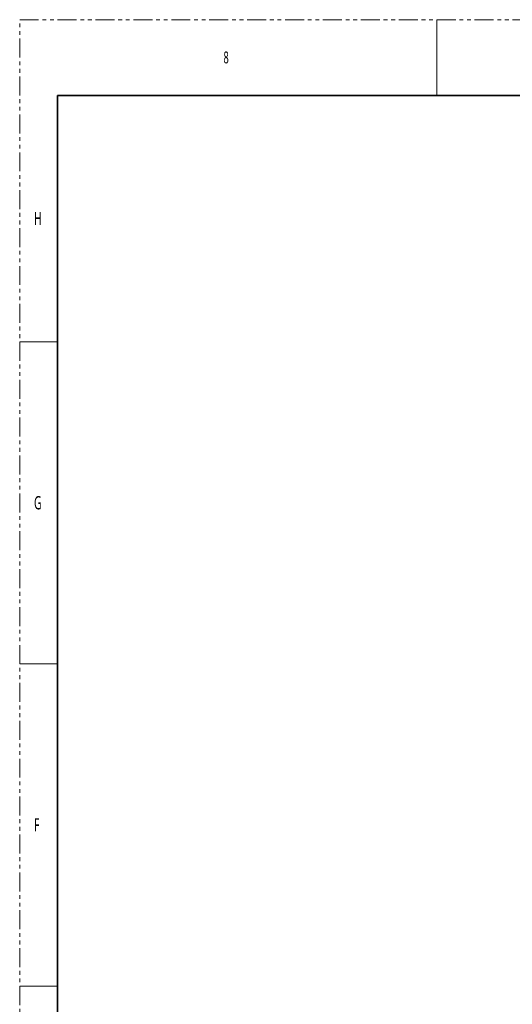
# Model space of a CAD drawing. Header units: millimetres. Extents: x 1 to 1119, y -1 to 863.
# Tile 61 of 211: x 1 to 166, y 533 to 863. Entities that reach past the tile are written whole.
import ezdxf

# ---------------------------------------------------------------- set-up
doc = ezdxf.new("R2010")
doc.units = ezdxf.units.MM
doc.linetypes.add('PHANTOM', pattern=[12.7, 6.35, -1.27, 1.27, -1.27, 1.27, -1.27])
doc.styles.add('SLDTEXTSTYLE1', font='meiryo.ttc', dxfattribs={"width": 0.6})

msp = doc.modelspace()

# ---------------------------------------------------------------- linework, layer by layer
at = {"color": 7, "linetype": 'PHANTOM', "lineweight": 18}
for p, q in [((1.4197, -1.0175), (1.4197, 862.5825)), ((1.4197, 862.5825), (1119.0197, 862.5825))]:
    msp.add_line(p, q, dxfattribs=at)
at = {"color": 7, "linetype": 'Continuous', "lineweight": 18}
for p, q in [((141.1197, 862.5825), (141.1197, 837.1825)), ((1.4197, 754.6325), (14.1197, 754.6325)), ((1.4197, 646.6825), (14.1197, 646.6825)), ((1.4197, 538.7325), (14.1197, 538.7325))]:
    msp.add_line(p, q, dxfattribs=at)
at = {"color": 7, "linetype": 'Continuous', "lineweight": 35}
for q in [(14.1197, 24.3825), (1106.3197, 837.1825)]:
    msp.add_line((14.1197, 837.1825), q, dxfattribs=at)

# ---------------------------------------------------------------- texts
at = {"color": 7, "linetype": 'Continuous', "lineweight": 0, "attachment_point": 1, "style": 'SLDTEXTSTYLE1'}
for s, insert, char_height in [('8', (69.6822, 851.9117), 3.9688), ('H', (6.214, 798.1802), 4.445), ('G', (6.214, 702.9302), 4.445), ('F', (6.214, 594.9802), 4.445)]:
    msp.add_mtext(s, dxfattribs=dict(at, insert=insert, char_height=char_height))

doc.saveas('drawing.dxf')
